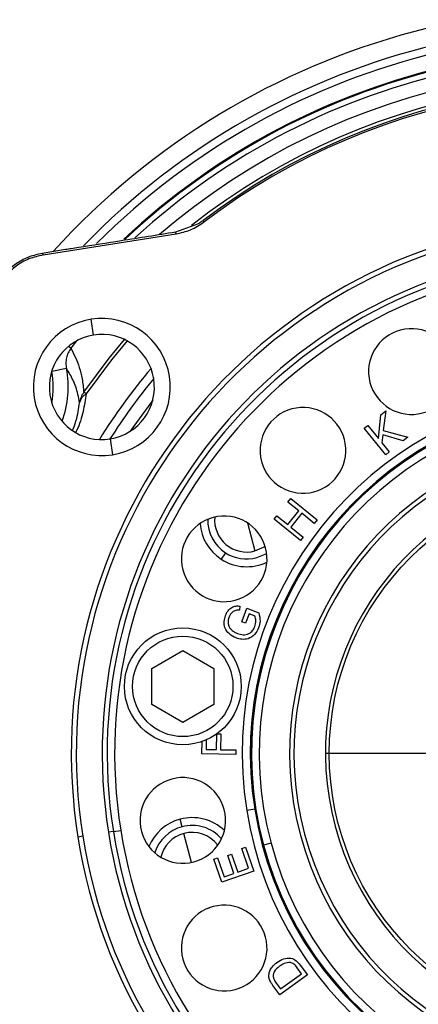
# Model space of a CAD drawing. Header units: inches. Extents: x 0.6 to 16.3, y 0.2 to 11.5.
# Tile 5 of 18: x 2.2 to 3.2, y 6.4 to 9. Entities that reach past the tile are written whole.
import ezdxf

# ---------------------------------------------------------------- set-up
doc = ezdxf.new("R2010")
doc.units = ezdxf.units.IN
doc.header["$MEASUREMENT"] = 0
doc.layers.add('FORMAT', color=7, linetype='Continuous')

msp = doc.modelspace()

# ---------------------------------------------------------------- linework, layer by layer
at = {"color": 7, "linetype": 'Continuous', "lineweight": 25}
for p, q in [((2.6347, 8.4458), (2.5759, 8.4246)), ((2.2221, 8.364), (2.5777, 8.4203)), ((2.2823, 8.3781), (2.2194, 8.3681)), ((2.2194, 8.3681), (2.2221, 8.364)), ((2.3571, 8.1498), (2.3504, 8.192)), ((2.2843, 8.0603), (2.2452, 8.0525)), ((2.3375, 7.9922), (2.3309, 7.9968)), ((3.1191, 7.873), (3.1259, 7.9369)), ((3.1259, 7.9369), (3.1386, 7.9472)), ((3.1386, 7.9472), (3.1321, 7.8942)), ((3.0812, 7.9007), (3.0906, 7.9083)), ((3.1388, 7.8296), (3.0812, 7.9007)), ((3.0906, 7.9083), (3.1191, 7.873)), ((2.4011, 7.872), (2.4078, 7.8299)), ((3.1307, 7.8826), (3.1282, 7.8618)), ((3.1851, 7.8671), (3.1307, 7.8826)), ((3.1321, 7.8942), (3.1975, 7.8772)), ((3.1975, 7.8772), (3.1851, 7.8671)), ((3.1282, 7.8618), (3.1482, 7.8372)), ((3.1482, 7.8372), (3.1388, 7.8296)), ((2.8468, 7.7511), (2.8435, 7.7539)), ((2.8771, 7.7034), (2.8847, 7.7127)), ((2.8847, 7.7127), (2.9552, 7.6556)), ((2.9061, 7.6799), (2.8771, 7.7034)), ((2.8399, 7.6574), (2.8474, 7.6667)), ((2.8474, 7.6667), (2.8764, 7.6433)), ((2.8764, 7.6433), (2.9061, 7.6799)), ((2.9144, 7.6732), (2.8847, 7.6366)), ((2.9476, 7.6463), (2.9144, 7.6732)), ((2.9104, 7.6003), (2.8399, 7.6574)), ((2.8847, 7.6366), (2.918, 7.6096)), ((2.9552, 7.6556), (2.9476, 7.6463)), ((2.918, 7.6096), (2.9104, 7.6003)), ((2.7098, 7.568), (2.6984, 7.5505)), ((2.7935, 7.5548), (2.8202, 7.5661)), ((2.7487, 7.4252), (2.7476, 7.414)), ((2.7533, 7.3834), (2.7672, 7.4196)), ((2.773, 7.4047), (2.7634, 7.3795)), ((2.7672, 7.4196), (2.7989, 7.4074)), ((2.7889, 7.3985), (2.773, 7.4047)), ((2.7634, 7.3795), (2.7533, 7.3834)), ((2.5124, 7.2587), (2.5957, 7.3068)), ((2.5957, 7.3068), (2.6791, 7.2587)), ((2.5124, 7.1624), (2.5124, 7.2587)), ((2.6791, 7.2587), (2.6791, 7.1624)), ((2.5957, 7.1143), (2.5124, 7.1624)), ((2.6791, 7.1624), (2.5957, 7.1143)), ((2.6859, 7.0415), (2.6866, 7.0834)), ((2.6876, 7.0841), (2.6974, 7.0839)), ((2.6974, 7.0839), (2.6966, 7.0413)), ((2.6469, 7.0302), (2.6475, 7.063)), ((2.6583, 7.0673), (2.6578, 7.042)), ((2.7376, 7.0286), (2.6469, 7.0302)), ((2.6578, 7.042), (2.6859, 7.0415)), ((2.6966, 7.0413), (2.7378, 7.0406)), ((2.7378, 7.0406), (2.7376, 7.0286)), ((2.7881, 6.8825), (2.7667, 6.8791)), ((2.7895, 6.8827), (2.7881, 6.8825)), ((2.5937, 6.8354), (2.5883, 6.8555)), ((2.4099, 6.8226), (2.3967, 6.8205)), ((2.4099, 6.8226), (2.4296, 6.8257)), ((2.3282, 6.8097), (2.3151, 6.8076)), ((2.8319, 6.7913), (2.8118, 6.7859)), ((2.7537, 6.7769), (2.7638, 6.7804)), ((2.7718, 6.7242), (2.7537, 6.7769)), ((2.7638, 6.7804), (2.7859, 6.7164)), ((2.6787, 6.7489), (2.6888, 6.7524)), ((2.7001, 6.6868), (2.6787, 6.7489)), ((2.6888, 6.7524), (2.7063, 6.7017)), ((2.7162, 6.7582), (2.7263, 6.7616)), ((2.7326, 6.7107), (2.7162, 6.7582)), ((2.7263, 6.7616), (2.7426, 6.7142)), ((2.7859, 6.7164), (2.7001, 6.6868)), ((2.7426, 6.7142), (2.7718, 6.7242)), ((2.7063, 6.7017), (2.7326, 6.7107)), ((2.6635, 6.6173), (2.6675, 6.6188)), ((2.9132, 6.4424), (2.9018, 6.4581)), ((2.9096, 6.4655), (2.9289, 6.439)), ((2.9289, 6.439), (2.8554, 6.3856)), ((2.8571, 6.4016), (2.9132, 6.4424)), ((2.8554, 6.3856), (2.837, 6.4109)), ((2.8458, 6.417), (2.8571, 6.4016))]:
    msp.add_line(p, q, dxfattribs=at)
at = {"color": 8, "linetype": 'Continuous', "lineweight": 25}
for p, q in [((2.3115, 8.1343), (2.2963, 8.1144)), ((2.2963, 8.1144), (2.2896, 8.1194)), ((2.7685, 7.6479), (2.7887, 7.5726)), ((2.6193, 6.7399), (2.5985, 6.8175)), ((2.8102, 6.7855), (2.8118, 6.7859))]:
    msp.add_line(p, q, dxfattribs=at)
at = {"color": 7, "linetype": 'Continuous', "lineweight": 25, "flags": 128}
for points in [[(2.6503, 8.4562), (2.6513, 8.4539), (2.6522, 8.452)], [(2.5777, 8.4203), (2.5767, 8.4227), (2.5759, 8.4246)], [(2.7887, 7.5726), (2.8132, 7.5835), (2.816, 7.5854)]]:
    msp.add_lwpolyline(points, dxfattribs=at)
at = {"color": 8, "linetype": 'Continuous', "lineweight": 25, "flags": 128}
for points in [[(2.3309, 7.9968), (2.3987, 8.0883), (2.4397, 8.1379)], [(2.4471, 8.134), (2.4051, 8.0832), (2.3375, 7.9922)], [(2.5152, 7.9754), (2.5028, 7.9592), (2.455, 7.8925)]]:
    msp.add_lwpolyline(points, dxfattribs=at)
at = {"color": 7, "linetype": 'Continuous', "lineweight": 25}
for centre, radius in [((3.7275, 7.0313), 0.74), ((2.5957, 7.2106), 0.1563), ((2.5957, 7.2106), 0.1343)]:
    msp.add_circle(centre, radius, dxfattribs=at)
for centre, radius, start, end in [((3.7275, 7.0313), 1.9967, 72.0827, 137.7911), ((3.7275, 7.0313), 1.8826, 71.9123, 133.0761), ((3.7275, 7.0313), 1.7863, 70.9122, 127.0878), ((3.7275, 7.0313), 1.7817, 70.8789, 127.1211), ((3.7275, 7.0313), 1.43, 9, 189), ((3.7275, 7.0313), 1.4167, 9, 189), ((3.7275, 7.0313), 1.3473, 9, 189), ((3.7275, 7.0313), 1.334, 9, 189), ((3.7275, 7.0313), 1.314, 9, 189), ((2.3791, 8.0109), 0.1833, 99, 279), ((2.3791, 8.0109), 0.1833, 279, 99), ((3.2073, 8.0522), 0.1146, 9, 189), ((2.3791, 8.0109), 0.1406, 99, 279), ((2.3791, 8.0109), 0.1406, 279, 99), ((3.2073, 8.0522), 0.1146, 189, 9), ((3.7275, 7.0313), 0.9728, 9, 189), ((2.3825, 7.9589), 0.0641, 143.6759, 171.0047), ((2.3551, 7.9596), 0.0371, 118.2442, 165.4231), ((3.7275, 7.0313), 0.9511, 9, 189), ((3.7275, 7.0313), 0.9497, 9, 189), ((3.7275, 7.0313), 0.948, 15, 195), ((3.7275, 7.0313), 0.9272, 15, 195), ((2.9172, 7.8415), 0.1146, 9, 189), ((2.9172, 7.8415), 0.1146, 189, 9), ((3.7275, 7.0313), 0.8459, 105, 285), ((3.7275, 7.0313), 0.8343, 105, 285), ((3.7275, 7.0313), 0.75, 105, 285), ((2.7065, 7.5515), 0.1146, 9, 189), ((2.7665, 7.6554), 0.0857, 174.7227, 285), ((2.7665, 7.6554), 0.125, 184.2621, 237), ((2.7665, 7.6554), 0.1042, 178.9798, 237), ((2.7065, 7.5515), 0.1146, 189, 9), ((2.7665, 7.6554), 0.1042, 237, 285), ((2.7665, 7.6554), 0.125, 237, 295.7379), ((3.7275, 7.0313), 0.948, 195, 15), ((3.7275, 7.0313), 0.9272, 195, 15), ((3.7275, 7.0313), 1.43, 189, 9), ((3.7275, 7.0313), 1.4167, 189, 9), ((3.7275, 7.0313), 1.3473, 189, 9), ((3.7275, 7.0313), 1.334, 189, 9), ((3.7275, 7.0313), 1.314, 189, 9), ((3.7275, 7.0313), 0.9728, 189, 9), ((3.7275, 7.0313), 0.9511, 189, 9), ((3.7275, 7.0313), 0.9497, 189, 9), ((2.5957, 6.8521), 0.1146, 9, 189), ((2.5957, 6.8521), 0.1146, 189, 9), ((2.6207, 6.7347), 0.125, 105, 157.7379), ((2.6207, 6.7347), 0.125, 46.2621, 105), ((2.6207, 6.7347), 0.1042, 105, 163.0202), ((2.6207, 6.7347), 0.1042, 40.9798, 105), ((2.6207, 6.7347), 0.0857, 36.7227, 105), ((2.6207, 6.7347), 0.0857, 105, 167.2773), ((2.7065, 6.5111), 0.1146, 9, 189), ((2.7065, 6.5111), 0.1146, 189, 9)]:
    msp.add_arc(centre, radius, start, end, dxfattribs=at)
at = {"color": 8, "linetype": 'Continuous', "lineweight": 25}
for centre, radius, start, end in [((3.7275, 7.0313), 1.9482, 71.3154, 135.8395), ((3.7275, 7.0313), 1.9271, 71.918, 134.9894), ((3.7275, 7.0313), 1.8849, 71.918, 133.1768), ((3.7275, 7.0313), 1.8676, 71.8366, 132.448), ((3.7275, 7.0313), 1.8303, 71.8366, 130.7171), ((3.7275, 7.0313), 1.7948, 69.9286, 128.1311), ((2.0315, 8.0105), 0.2577, 339.2616, 11.1422), ((3.7275, 7.0313), 1.5938, 139.7705, 148.2295), ((2.0315, 8.0105), 0.2178, 348.8125, 11.1422), ((3.7275, 7.0313), 1.5706, 140.3624, 147.6376)]:
    msp.add_arc(centre, radius, start, end, dxfattribs=at)
at = {"color": 7, "linetype": 'Continuous', "lineweight": 25}
for points, knots in [([(2.5777, 8.4203), (2.591, 8.4233), (2.6178, 8.4292), (2.6407, 8.4444), (2.6522, 8.452)], [0, 0, 0, 0, 0.498241, 1, 1, 1, 1]), ([(2.6503, 8.4562), (2.6474, 8.4542), (2.6424, 8.4504), (2.637, 8.4472), (2.6347, 8.4458)], [0, 0, 0, 0, 0.56152, 1, 1, 1, 1]), ([(2.5759, 8.4246), (2.5275, 8.4169), (2.4411, 8.4032), (2.3547, 8.3895), (2.3165, 8.3835)], [0, 0, 0, 0, 0.559001, 1, 1, 1, 1]), ([(2.3165, 8.3835), (2.3102, 8.3825), (2.2988, 8.3807), (2.2874, 8.3789), (2.2823, 8.3781)], [0, 0, 0, 0, 0.56, 1, 1, 1, 1]), ([(2.2194, 8.3681), (2.2078, 8.3655), (2.1845, 8.3604), (2.1529, 8.3434), (2.1249, 8.3209), (2.111, 8.3015), (2.1041, 8.2918)], [0, 0, 0, 0, 0.250001, 0.5, 0.749999, 1, 1, 1, 1]), ([(2.2221, 8.364), (2.2093, 8.361), (2.1833, 8.3549), (2.1412, 8.3313), (2.1198, 8.3041), (2.1069, 8.2877)], [0, 0, 0, 0, 0.277703, 0.561774, 1, 1, 1, 1]), ([(2.2963, 8.1144), (2.2936, 8.1104), (2.2884, 8.1024), (2.2841, 8.0887), (2.2823, 8.0745), (2.2837, 8.065), (2.2843, 8.0603)], [0, 0, 0, 0, 0.249872, 0.49826, 0.749051, 1, 1, 1, 1]), ([(2.2963, 8.1144), (2.3004, 8.1065), (2.3088, 8.0906), (2.3189, 8.0634), (2.3272, 8.0335), (2.3296, 8.0091), (2.3309, 7.9968)], [0, 0, 0, 0, 0.25002, 0.500044, 0.750018, 1, 1, 1, 1]), ([(2.3192, 7.9689), (2.318, 7.9764), (2.3155, 7.9918), (2.3094, 8.0113), (2.3021, 8.0292), (2.2938, 8.0456), (2.2875, 8.0553), (2.2843, 8.0603)], [0, 0, 0, 0, 0.191983, 0.395337, 0.595509, 0.794343, 1, 1, 1, 1]), ([(2.7099, 7.4), (2.7119, 7.4043), (2.7159, 7.4128), (2.7258, 7.4222), (2.7376, 7.426), (2.745, 7.4255), (2.7487, 7.4252)], [0, 0, 0, 0, 0.280399, 0.559902, 0.779506, 1, 1, 1, 1]), ([(2.7381, 7.3401), (2.7318, 7.3432), (2.7194, 7.3495), (2.7073, 7.3659), (2.7052, 7.3842), (2.7084, 7.3947), (2.7099, 7.4)], [0, 0, 0, 0, 0.280369, 0.559323, 0.779303, 1, 1, 1, 1]), ([(2.7476, 7.414), (2.7442, 7.4141), (2.7375, 7.4144), (2.7261, 7.409), (2.7221, 7.4011), (2.7197, 7.3963)], [0, 0, 0, 0, 0.281561, 0.560923, 1, 1, 1, 1]), ([(2.7882, 7.3702), (2.7896, 7.3755), (2.792, 7.3849), (2.7899, 7.3944), (2.7889, 7.3985)], [0, 0, 0, 0, 0.559503, 1, 1, 1, 1]), ([(2.7989, 7.4074), (2.8007, 7.3998), (2.8041, 7.3862), (2.8003, 7.3728), (2.7986, 7.3669)], [0, 0, 0, 0, 0.559911, 1, 1, 1, 1]), ([(2.7197, 7.3963), (2.7186, 7.393), (2.7164, 7.3863), (2.717, 7.3764), (2.7204, 7.368), (2.7241, 7.3639), (2.726, 7.3619)], [0, 0, 0, 0, 0.28028, 0.559965, 0.77983, 1, 1, 1, 1]), ([(2.726, 7.3619), (2.7287, 7.3596), (2.7335, 7.3556), (2.7393, 7.3531), (2.7419, 7.352)], [0, 0, 0, 0, 0.559757, 1, 1, 1, 1]), ([(2.7986, 7.3669), (2.7955, 7.3607), (2.7892, 7.3481), (2.7721, 7.3371), (2.7539, 7.3354), (2.7434, 7.3385), (2.7381, 7.3401)], [0, 0, 0, 0, 0.280166, 0.558994, 0.779269, 1, 1, 1, 1]), ([(2.7419, 7.352), (2.7469, 7.3504), (2.757, 7.3472), (2.7721, 7.35), (2.7827, 7.3591), (2.7863, 7.3665), (2.7882, 7.3702)], [0, 0, 0, 0, 0.280794, 0.559332, 0.779373, 1, 1, 1, 1]), ([(2.8476, 6.4727), (2.8533, 6.4763), (2.8646, 6.4833), (2.8839, 6.4858), (2.8999, 6.4779), (2.9064, 6.4696), (2.9096, 6.4655)], [0, 0, 0, 0, 0.2808299, 0.5599109, 0.779048, 1, 1, 1, 1]), ([(2.826, 6.4393), (2.8267, 6.4431), (2.828, 6.4507), (2.8354, 6.4626), (2.843, 6.4689), (2.8476, 6.4727)], [0, 0, 0, 0, 0.279767, 0.559897, 1, 1, 1, 1]), ([(2.8548, 6.4626), (2.8492, 6.458), (2.8414, 6.4515), (2.8372, 6.4391), (2.8379, 6.4335), (2.8382, 6.4307)], [0, 0, 0, 0, 0.558838, 0.779794, 1, 1, 1, 1]), ([(2.8835, 6.4723), (2.8777, 6.472), (2.8672, 6.4713), (2.8586, 6.4653), (2.8548, 6.4626)], [0, 0, 0, 0, 0.557388, 1, 1, 1, 1]), ([(2.9018, 6.4581), (2.8991, 6.4618), (2.8944, 6.4683), (2.8868, 6.4711), (2.8835, 6.4723)], [0, 0, 0, 0, 0.561841, 1, 1, 1, 1]), ([(2.8286, 6.4247), (2.8276, 6.4274), (2.8259, 6.4321), (2.826, 6.4371), (2.826, 6.4393)], [0, 0, 0, 0, 0.559954, 1, 1, 1, 1]), ([(2.837, 6.4109), (2.8353, 6.4134), (2.8321, 6.4178), (2.8297, 6.4226), (2.8286, 6.4247)], [0, 0, 0, 0, 0.560154, 1, 1, 1, 1]), ([(2.8382, 6.4307), (2.8393, 6.428), (2.8414, 6.4232), (2.8445, 6.4189), (2.8458, 6.417)], [0, 0, 0, 0, 0.559285, 1, 1, 1, 1])]:
    msp.add_open_spline(points, degree=3, knots=knots, dxfattribs=at)
at = {"color": 8, "linetype": 'Continuous', "lineweight": 25}
for points, knots in [([(2.3375, 7.9922), (2.335, 7.9769), (2.33, 7.9464), (2.3198, 7.91), (2.3099, 7.8918), (2.3092, 7.8905)], [0, 0, 0, 0, 0.483892, 0.962776, 1, 1, 1, 1]), ([(2.3009, 7.8944), (2.3041, 7.903), (2.3145, 7.9304), (2.3173, 7.9532), (2.3192, 7.9689)], [0, 0, 0, 0, 0.311959, 1, 1, 1, 1])]:
    msp.add_open_spline(points, degree=3, knots=knots, dxfattribs=at)
at = {"layer": 'FORMAT'}
msp.add_line((4.4775, 7.0313), (2.9775, 7.0313), dxfattribs=at)

doc.saveas('drawing.dxf')
